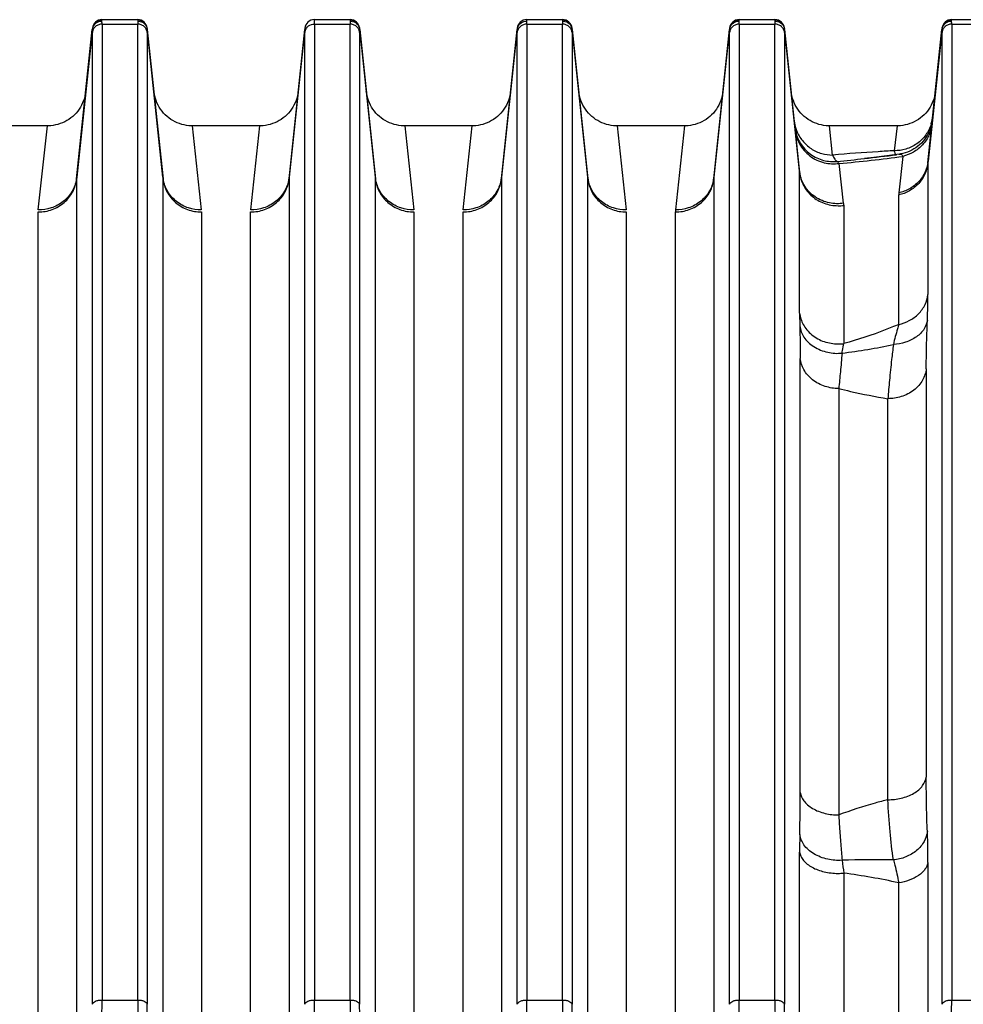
# Model space of a CAD drawing. Extents: x -3094 to 1181, y 8 to 2279.
# Tile 29 of 72: x -1786 to -1689, y 1270 to 1372. Entities that reach past the tile are written whole.
import ezdxf

# ---------------------------------------------------------------- set-up
doc = ezdxf.new("R2010")
doc.units = 0
doc.header["$LTSCALE"] = 65.395
doc.layers.get('0').update_dxf_attribs({"linetype": 'CONTINUOUS'})

msp = doc.modelspace()

# ---------------------------------------------------------------- linework, layer by layer
at = {"color": 6, "linetype": 'CONTINUOUS'}
for p, q in [((-1778.9, 1370.8), (-1780.52, 1355.4)), ((-1777.91, 1371.7), (-1774.21, 1371.7)), ((-1771.59, 1355.4), (-1773.21, 1370.8)), ((-1755.91, 1371.7), (-1752.21, 1371.7)), ((-1749.59, 1355.4), (-1751.21, 1370.8)), ((-1733.91, 1371.7), (-1730.21, 1371.7)), ((-1727.59, 1355.4), (-1729.21, 1370.8)), ((-1712.9, 1370.8), (-1714.52, 1355.4)), ((-1711.91, 1371.7), (-1708.21, 1371.7)), ((-1705.66, 1356.05), (-1707.21, 1370.8)), ((-1690.9, 1370.8), (-1692.35, 1357.05)), ((-1689.91, 1371.7), (-1687.49, 1371.7)), ((-1756.91, 1370.76), (-1758.52, 1355.4)), ((-1734.91, 1370.76), (-1736.52, 1355.4)), ((-1783.56, 1360.7), (-1790.55, 1360.7)), ((-1761.56, 1360.7), (-1768.55, 1360.7)), ((-1739.56, 1360.7), (-1746.55, 1360.7)), ((-1717.56, 1360.7), (-1724.55, 1360.7)), ((-1695.56, 1360.7), (-1702.55, 1360.7)), ((-1691.93, 1361.08), (-1691.98, 1360.83))]:
    msp.add_line(p, q, dxfattribs=at)
at = {"color": 9, "linetype": 'CONTINUOUS'}
for p, q in [((-1777.91, 1371.65), (-1777.91, 1371.7)), ((-1777.9, 1371.24), (-1777.9, 1270.15)), ((-1777.9, 1371.24), (-1774.21, 1371.24)), ((-1774.21, 1371.7), (-1774.2, 1371.65)), ((-1774.21, 1270.15), (-1774.21, 1371.24)), ((-1755.9, 1371.24), (-1755.9, 1270.15)), ((-1755.9, 1371.24), (-1752.21, 1371.24)), ((-1752.21, 1371.7), (-1752.2, 1371.65)), ((-1752.21, 1270.15), (-1752.21, 1371.24)), ((-1733.9, 1371.24), (-1733.9, 1270.15)), ((-1733.9, 1371.24), (-1730.21, 1371.24)), ((-1730.21, 1371.7), (-1730.2, 1371.65)), ((-1730.21, 1270.15), (-1730.21, 1371.24)), ((-1711.91, 1371.65), (-1711.91, 1371.7)), ((-1711.9, 1371.24), (-1711.9, 1270.15)), ((-1711.9, 1371.24), (-1708.21, 1371.24)), ((-1708.21, 1371.7), (-1708.2, 1371.65)), ((-1708.21, 1270.15), (-1708.21, 1371.24)), ((-1689.91, 1371.65), (-1689.91, 1371.7)), ((-1689.9, 1371.24), (-1689.9, 1270.15)), ((-1689.9, 1371.24), (-1686.21, 1371.24)), ((-1780.53, 1355.22), (-1778.91, 1370.67)), ((-1778.9, 1269.71), (-1778.9, 1370.38)), ((-1773.22, 1370.38), (-1773.22, 1269.71)), ((-1773.21, 1370.67), (-1771.58, 1355.22)), ((-1758.53, 1355.22), (-1756.91, 1370.67)), ((-1756.9, 1269.71), (-1756.9, 1370.38)), ((-1751.22, 1370.38), (-1751.22, 1269.71)), ((-1751.21, 1370.67), (-1749.58, 1355.22)), ((-1736.53, 1355.22), (-1734.91, 1370.67)), ((-1734.9, 1269.71), (-1734.9, 1370.38)), ((-1729.22, 1370.38), (-1729.22, 1269.71)), ((-1729.21, 1370.67), (-1727.58, 1355.22)), ((-1714.53, 1355.22), (-1712.91, 1370.67)), ((-1712.9, 1269.71), (-1712.9, 1370.38)), ((-1707.22, 1370.38), (-1707.22, 1269.71)), ((-1707.21, 1370.67), (-1705.65, 1355.87)), ((-1692.36, 1356.87), (-1690.91, 1370.67)), ((-1690.9, 1269.71), (-1690.9, 1370.38)), ((-1717.56, 1360.7), (-1718.5, 1351.99)), ((-1702.23, 1357.68), (-1702.55, 1360.7)), ((-1695.56, 1360.7), (-1695.84, 1358.12)), ((-1694.95, 1357.54), (-1695.38, 1353.75)), ((-1701.09, 1352.68), (-1701.56, 1356.81)), ((-1698.94, 1357.31), (-1698.94, 1357.31)), ((-1692.36, 1356.87), (-1692.36, 1343.23)), ((-1705.65, 1341.3), (-1705.65, 1355.87)), ((-1780.53, 1355.22), (-1780.53, 1246.17)), ((-1771.58, 1246.17), (-1771.58, 1355.22)), ((-1758.53, 1355.22), (-1758.53, 1246.17)), ((-1749.58, 1246.17), (-1749.58, 1355.22)), ((-1736.53, 1355.22), (-1736.53, 1246.17)), ((-1727.58, 1246.17), (-1727.58, 1355.22)), ((-1714.53, 1355.22), (-1714.53, 1246.17)), ((-1695.39, 1340.13), (-1695.39, 1353.54)), ((-1701.08, 1352.47), (-1701.08, 1338.16)), ((-1718.51, 1244.64), (-1718.51, 1351.78)), ((-1705.58, 1291.64), (-1705.58, 1336.61)), ((-1692.53, 1335.54), (-1692.53, 1293.25)), ((-1701.6, 1333.49), (-1701.6, 1289.32)), ((-1696.51, 1290.9), (-1696.51, 1332.44)), ((-1705.65, 1246.45), (-1705.65, 1285.48)), ((-1692.36, 1284.4), (-1692.36, 1246.89)), ((-1701.08, 1283.3), (-1701.08, 1244.95)), ((-1695.39, 1245.42), (-1695.39, 1282.29)), ((-1777.9, 1270.15), (-1774.21, 1270.15)), ((-1755.9, 1270.15), (-1752.21, 1270.15)), ((-1733.9, 1270.15), (-1730.21, 1270.15)), ((-1711.9, 1270.15), (-1708.21, 1270.15)), ((-1689.9, 1270.15), (-1686.21, 1270.15))]:
    msp.add_line(p, q, dxfattribs=at)
at = {"color": 2, "linetype": 'CONTINUOUS'}
for p, q in [((-1756.9, 1370.8), (-1756.91, 1370.76)), ((-1755.91, 1371.65), (-1755.91, 1371.7)), ((-1734.9, 1370.8), (-1734.91, 1370.76)), ((-1733.91, 1371.65), (-1733.91, 1371.7)), ((-1784.5, 1351.99), (-1783.56, 1360.7)), ((-1768.55, 1360.7), (-1767.62, 1351.99)), ((-1762.5, 1351.99), (-1761.56, 1360.7)), ((-1746.55, 1360.7), (-1745.62, 1351.99)), ((-1740.5, 1351.99), (-1739.56, 1360.7)), ((-1724.55, 1360.7), (-1723.62, 1351.99)), ((-1784.51, 1244.64), (-1784.51, 1351.78)), ((-1767.6, 1351.78), (-1767.6, 1244.64)), ((-1762.51, 1244.64), (-1762.51, 1351.78)), ((-1745.6, 1351.78), (-1745.6, 1244.64)), ((-1740.51, 1244.64), (-1740.51, 1351.78)), ((-1723.6, 1351.78), (-1723.6, 1244.64))]:
    msp.add_line(p, q, dxfattribs=at)
at = {"color": 6, "linetype": 'CONTINUOUS'}
for points in [[(-1779.59, 1364.28), (-1779.62, 1364.03), (-1779.67, 1363.79), (-1779.73, 1363.54), (-1779.81, 1363.31), (-1779.91, 1363.08), (-1780.02, 1362.85), (-1780.14, 1362.63), (-1780.27, 1362.42), (-1780.42, 1362.22), (-1780.58, 1362.03), (-1780.76, 1361.85), (-1780.94, 1361.68), (-1781.13, 1361.52), (-1781.34, 1361.37), (-1781.55, 1361.24), (-1781.77, 1361.12), (-1782, 1361.02), (-1782.23, 1360.93), (-1782.47, 1360.85), (-1782.71, 1360.79), (-1782.96, 1360.74), (-1783.2, 1360.71), (-1783.45, 1360.7), (-1783.56, 1360.7)], [(-1768.55, 1360.7), (-1768.66, 1360.7), (-1768.91, 1360.71), (-1769.16, 1360.74), (-1769.4, 1360.79), (-1769.65, 1360.85), (-1769.88, 1360.93), (-1770.12, 1361.02), (-1770.34, 1361.12), (-1770.56, 1361.24), (-1770.78, 1361.37), (-1770.98, 1361.52), (-1771.17, 1361.68), (-1771.36, 1361.85), (-1771.53, 1362.03), (-1771.69, 1362.22), (-1771.84, 1362.42), (-1771.98, 1362.63), (-1772.1, 1362.85), (-1772.21, 1363.08), (-1772.3, 1363.31), (-1772.38, 1363.54), (-1772.44, 1363.79), (-1772.49, 1364.03), (-1772.53, 1364.28)], [(-1757.59, 1364.28), (-1757.62, 1364.03), (-1757.67, 1363.79), (-1757.73, 1363.54), (-1757.81, 1363.31), (-1757.91, 1363.08), (-1758.02, 1362.85), (-1758.14, 1362.63), (-1758.27, 1362.42), (-1758.42, 1362.22), (-1758.58, 1362.03), (-1758.76, 1361.85), (-1758.94, 1361.68), (-1759.13, 1361.52), (-1759.34, 1361.37), (-1759.55, 1361.24), (-1759.77, 1361.12), (-1760, 1361.02), (-1760.23, 1360.93), (-1760.47, 1360.85), (-1760.71, 1360.79), (-1760.96, 1360.74), (-1761.2, 1360.71), (-1761.45, 1360.7), (-1761.56, 1360.7)], [(-1746.55, 1360.7), (-1746.66, 1360.7), (-1746.91, 1360.71), (-1747.16, 1360.74), (-1747.4, 1360.79), (-1747.65, 1360.85), (-1747.88, 1360.93), (-1748.12, 1361.02), (-1748.34, 1361.12), (-1748.56, 1361.24), (-1748.78, 1361.37), (-1748.98, 1361.52), (-1749.17, 1361.68), (-1749.36, 1361.85), (-1749.53, 1362.03), (-1749.69, 1362.22), (-1749.84, 1362.42), (-1749.98, 1362.63), (-1750.1, 1362.85), (-1750.21, 1363.08), (-1750.3, 1363.31), (-1750.38, 1363.54), (-1750.44, 1363.79), (-1750.49, 1364.03), (-1750.53, 1364.28)], [(-1735.59, 1364.28), (-1735.62, 1364.03), (-1735.67, 1363.79), (-1735.73, 1363.54), (-1735.81, 1363.31), (-1735.91, 1363.08), (-1736.02, 1362.85), (-1736.14, 1362.63), (-1736.27, 1362.42), (-1736.42, 1362.22), (-1736.58, 1362.03), (-1736.76, 1361.85), (-1736.94, 1361.68), (-1737.13, 1361.52), (-1737.34, 1361.37), (-1737.55, 1361.24), (-1737.77, 1361.12), (-1738, 1361.02), (-1738.23, 1360.93), (-1738.47, 1360.85), (-1738.71, 1360.79), (-1738.96, 1360.74), (-1739.2, 1360.71), (-1739.45, 1360.7), (-1739.56, 1360.7)], [(-1724.55, 1360.7), (-1724.66, 1360.7), (-1724.91, 1360.71), (-1725.16, 1360.74), (-1725.4, 1360.79), (-1725.65, 1360.85), (-1725.88, 1360.93), (-1726.12, 1361.02), (-1726.34, 1361.12), (-1726.56, 1361.24), (-1726.78, 1361.37), (-1726.98, 1361.52), (-1727.17, 1361.68), (-1727.36, 1361.85), (-1727.53, 1362.03), (-1727.69, 1362.22), (-1727.84, 1362.42), (-1727.98, 1362.63), (-1728.1, 1362.85), (-1728.21, 1363.08), (-1728.3, 1363.31), (-1728.38, 1363.54), (-1728.44, 1363.79), (-1728.49, 1364.03), (-1728.53, 1364.28)], [(-1713.59, 1364.28), (-1713.62, 1364.03), (-1713.67, 1363.79), (-1713.73, 1363.54), (-1713.81, 1363.31), (-1713.91, 1363.08), (-1714.02, 1362.85), (-1714.14, 1362.63), (-1714.27, 1362.42), (-1714.42, 1362.22), (-1714.58, 1362.03), (-1714.76, 1361.85), (-1714.94, 1361.68), (-1715.13, 1361.52), (-1715.34, 1361.37), (-1715.55, 1361.24), (-1715.77, 1361.12), (-1716, 1361.02), (-1716.23, 1360.93), (-1716.47, 1360.85), (-1716.71, 1360.79), (-1716.96, 1360.74), (-1717.2, 1360.71), (-1717.45, 1360.7), (-1717.56, 1360.7)], [(-1702.55, 1360.7), (-1702.66, 1360.7), (-1702.91, 1360.71), (-1703.16, 1360.74), (-1703.4, 1360.79), (-1703.65, 1360.85), (-1703.88, 1360.93), (-1704.12, 1361.02), (-1704.34, 1361.12), (-1704.56, 1361.24), (-1704.78, 1361.37), (-1704.98, 1361.52), (-1705.17, 1361.68), (-1705.36, 1361.85), (-1705.53, 1362.03), (-1705.69, 1362.22), (-1705.84, 1362.42), (-1705.98, 1362.63), (-1706.1, 1362.85), (-1706.21, 1363.08), (-1706.3, 1363.31), (-1706.38, 1363.54), (-1706.44, 1363.79), (-1706.49, 1364.03), (-1706.53, 1364.28)], [(-1691.59, 1364.28), (-1691.62, 1364.03), (-1691.67, 1363.79), (-1691.73, 1363.54), (-1691.81, 1363.31), (-1691.91, 1363.08), (-1692.02, 1362.85), (-1692.14, 1362.63), (-1692.27, 1362.42), (-1692.42, 1362.22), (-1692.58, 1362.03), (-1692.76, 1361.85), (-1692.94, 1361.68), (-1693.13, 1361.52), (-1693.34, 1361.37), (-1693.55, 1361.24), (-1693.77, 1361.12), (-1694, 1361.02), (-1694.23, 1360.93), (-1694.47, 1360.85), (-1694.71, 1360.79), (-1694.96, 1360.74), (-1695.2, 1360.71), (-1695.45, 1360.7), (-1695.56, 1360.7)], [(-1691.98, 1360.83), (-1692.04, 1360.6), (-1692.12, 1360.36), (-1692.21, 1360.13), (-1692.32, 1359.91), (-1692.44, 1359.69), (-1692.57, 1359.49), (-1692.71, 1359.29), (-1692.87, 1359.1), (-1693.04, 1358.92), (-1693.22, 1358.75), (-1693.41, 1358.59), (-1693.61, 1358.44), (-1693.82, 1358.31), (-1694.03, 1358.19), (-1694.25, 1358.08), (-1694.48, 1357.99), (-1694.71, 1357.91), (-1694.95, 1357.85), (-1695.19, 1357.8), (-1695.3, 1357.78)], [(-1695.3, 1357.78), (-1696.63, 1357.59), (-1697.95, 1357.43), (-1698.94, 1357.31)]]:
    msp.add_lwpolyline(points, dxfattribs=at)
at = {"color": 2, "linetype": 'CONTINUOUS'}
for centre, radius, start, end in [((-1777.92, 1370.65), 0.99, 168.599, 173.9945), ((-1777.93, 1370.57), 0.979, 163.621, 174.1918), ((-1777.91, 1370.64), 1.01, 95.1564, 100.3353), ((-1777.91, 1370.64), 1.01, 89.9437, 95.1602), ((-1774.2, 1370.64), 1.01, 79.3743, 90.0484), ((-1774.21, 1370.55), 1.01, 84.6592, 89.8596), ((-1774.19, 1370.65), 0.99, 6.0052, 11.2742), ((-1755.91, 1370.7), 1, 90, 174), ((-1752.2, 1370.64), 1.01, 79.3743, 90.0484), ((-1752.21, 1370.55), 1.01, 84.6592, 89.8596), ((-1752.19, 1370.65), 0.99, 6.0052, 11.2742), ((-1733.93, 1370.57), 0.979, 163.621, 174.1918), ((-1733.91, 1370.7), 1, 90, 174), ((-1730.2, 1370.64), 1.01, 79.3743, 90.0484), ((-1730.21, 1370.55), 1.01, 84.6592, 89.8596), ((-1730.19, 1370.65), 0.99, 6.0052, 11.2742), ((-1711.92, 1370.65), 0.99, 168.599, 173.9945), ((-1711.93, 1370.57), 0.979, 163.621, 174.1918), ((-1711.91, 1370.64), 1.01, 95.1564, 100.3353), ((-1711.91, 1370.64), 1.01, 89.9437, 95.1602), ((-1708.2, 1370.64), 1.01, 79.3743, 90.0484), ((-1708.21, 1370.55), 1.01, 84.6592, 89.8596), ((-1708.19, 1370.65), 0.99, 6.0052, 11.2742), ((-1689.92, 1370.65), 0.99, 168.599, 173.9945), ((-1689.93, 1370.57), 0.979, 163.621, 174.1918), ((-1689.91, 1370.64), 1.01, 95.1564, 100.3353), ((-1689.91, 1370.64), 1.01, 89.9437, 95.1602), ((-1778.06, 1370.73), 0.852, 183.025, 184.1941), ((-1774.17, 1370.57), 0.969, 5.7805, 10.9317), ((-1756.06, 1370.73), 0.852, 183.025, 184.1941), ((-1755.98, 1370.28), 0.918, 162.9942, 173.9631), ((-1752.17, 1370.57), 0.969, 5.7805, 10.9317), ((-1734.06, 1370.73), 0.852, 183.025, 184.1941), ((-1730.17, 1370.57), 0.969, 5.7805, 10.9317), ((-1712.06, 1370.73), 0.852, 183.025, 184.1941), ((-1708.17, 1370.57), 0.969, 5.7805, 10.9317), ((-1690.06, 1370.73), 0.852, 183.025, 184.1941), ((-1702.02, 1356.43), 3.67, 186.0031, 189.7622), ((-1707.37, 1355.87), 1.71, 359.9703, 5.9604), ((-1784.12, 1355.78), 3.62, 349.9923, 353.9872), ((-1778.8, 1355.22), 1.73, 174.0127, 180.0028), ((-1767.99, 1355.78), 3.63, 186.0131, 190.0842), ((-1773.31, 1355.22), 1.73, 359.9972, 5.9873), ((-1762.12, 1355.78), 3.62, 349.9923, 353.9872), ((-1756.8, 1355.22), 1.73, 174.0127, 180.0028), ((-1745.99, 1355.78), 3.63, 186.0131, 190.0842), ((-1751.31, 1355.22), 1.73, 359.9972, 5.9873), ((-1740.12, 1355.78), 3.62, 349.9923, 353.9872), ((-1734.8, 1355.22), 1.73, 174.0127, 180.0028), ((-1723.99, 1355.78), 3.63, 186.0131, 190.0842), ((-1729.31, 1355.22), 1.73, 359.9972, 5.9873), ((-1718.12, 1355.78), 3.62, 349.9923, 353.9872), ((-1712.8, 1355.22), 1.73, 174.0127, 180.0028), ((-1701.67, 1356.61), 4.19, 270.0032, 278.1648), ((-1702.93, 1352.47), 1.85, 359.9654, 6.4845), ((-1716.47, 1351.78), 2.04, 173.8949, 179.9532), ((-1628.23, 1285.58), 77.42, 178.7211, 180.073), ((-1594.24, 1297.6), 107.79, 186.9155, 187.6256), ((-1701.67, 1289.76), 6.49, 269.9923, 275.2502)]:
    msp.add_arc(centre, radius, start, end, dxfattribs=at)
at = {"color": 6, "linetype": 'CONTINUOUS'}
for centre, start, end in [((-1777.91, 1370.7), 90, 174), ((-1774.21, 1370.7), 6, 90), ((-1752.21, 1370.7), 6, 90), ((-1730.21, 1370.7), 6, 90), ((-1711.91, 1370.7), 90, 174), ((-1708.21, 1370.7), 6, 90), ((-1689.91, 1370.7), 90, 174)]:
    msp.add_arc(centre, 1, start, end, dxfattribs=at)
at = {"color": 9, "linetype": 'CONTINUOUS'}
for centre, radius, start, end in [((-1702.34, 1361.61), 3.89, 186.0236, 197.6511), ((-1695.77, 1362.06), 3.93, 342.4373, 343.2271), ((-1695.78, 1362.07), 3.94, 343.2276, 346.3016), ((-1695.78, 1362.06), 3.94, 346.3015, 347.1212), ((-1695.77, 1362.06), 3.92, 347.1194, 350.1316), ((-1702.18, 1360.99), 3.98, 189.7597, 190.4885), ((-1702.34, 1361.61), 3.89, 197.6211, 201.5119), ((-1710.96, 1472.17), 115.74, 274.6572, 277.9526), ((-1723.23, 1574.11), 218.15, 276.3916, 277.2717), ((-1719.45, 1540.83), 184.66, 275.4946, 276.3751), ((-1690.6, 1356.87), 1.76, 173.9681, 179.9583), ((-1693.49, 1353.53), 1.9, 173.471, 179.9638), ((-1701.67, 1342.63), 4.52, 270.0006, 277.5629), ((-1708.68, 1397.83), 61.12, 276.9813, 282.0276), ((-1896.26, 1291.62), 190.67, 358.7032, 0.0055), ((-1697.97, 1178.23), 106.45, 88.9095, 91.7666), ((-1711.1, 1210), 73.98, 77.7379, 82.2116)]:
    msp.add_arc(centre, radius, start, end, dxfattribs=at)
for points, knots in [([(-1777.9, 1371.24), (-1778.02, 1371.24), (-1778.26, 1371.2), (-1778.59, 1371.01), (-1778.82, 1370.72), (-1778.89, 1370.49), (-1778.9, 1370.38)], [0, 0, 0, 0, 0.246288, 0.507349, 0.763904, 1, 1, 1, 1]), ([(-1777.9, 1371.24), (-1777.9, 1371.27), (-1777.9, 1371.38), (-1777.91, 1371.48), (-1777.91, 1371.56)], [0, 0, 0, 0, 0.303535, 1, 1, 1, 1]), ([(-1774.2, 1371.56), (-1774.2, 1371.54), (-1774.21, 1371.43), (-1774.21, 1371.32), (-1774.21, 1371.24)], [0, 0, 0, 0, 0.19628, 1, 1, 1, 1]), ([(-1773.22, 1370.38), (-1773.23, 1370.49), (-1773.3, 1370.72), (-1773.53, 1371.01), (-1773.85, 1371.2), (-1774.09, 1371.24), (-1774.21, 1371.24)], [0, 0, 0, 0, 0.236096, 0.492651, 0.753712, 1, 1, 1, 1]), ([(-1752.2, 1371.56), (-1752.2, 1371.54), (-1752.21, 1371.43), (-1752.21, 1371.32), (-1752.21, 1371.24)], [0, 0, 0, 0, 0.19628, 1, 1, 1, 1]), ([(-1751.22, 1370.38), (-1751.23, 1370.49), (-1751.3, 1370.72), (-1751.53, 1371.01), (-1751.85, 1371.2), (-1752.09, 1371.24), (-1752.21, 1371.24)], [0, 0, 0, 0, 0.236096, 0.492651, 0.753712, 1, 1, 1, 1]), ([(-1733.9, 1371.24), (-1734.02, 1371.24), (-1734.26, 1371.2), (-1734.59, 1371.01), (-1734.82, 1370.72), (-1734.89, 1370.49), (-1734.9, 1370.38)], [0, 0, 0, 0, 0.246288, 0.507349, 0.763904, 1, 1, 1, 1]), ([(-1733.9, 1371.24), (-1733.9, 1371.27), (-1733.9, 1371.38), (-1733.91, 1371.48), (-1733.91, 1371.56)], [0, 0, 0, 0, 0.303535, 1, 1, 1, 1]), ([(-1730.2, 1371.56), (-1730.2, 1371.54), (-1730.21, 1371.43), (-1730.21, 1371.32), (-1730.21, 1371.24)], [0, 0, 0, 0, 0.19628, 1, 1, 1, 1]), ([(-1729.22, 1370.38), (-1729.23, 1370.49), (-1729.3, 1370.72), (-1729.53, 1371.01), (-1729.85, 1371.2), (-1730.09, 1371.24), (-1730.21, 1371.24)], [0, 0, 0, 0, 0.236096, 0.492651, 0.753712, 1, 1, 1, 1]), ([(-1711.9, 1371.24), (-1712.02, 1371.24), (-1712.26, 1371.2), (-1712.59, 1371.01), (-1712.82, 1370.72), (-1712.89, 1370.49), (-1712.9, 1370.38)], [0, 0, 0, 0, 0.246288, 0.507349, 0.763904, 1, 1, 1, 1]), ([(-1711.9, 1371.24), (-1711.9, 1371.27), (-1711.9, 1371.38), (-1711.91, 1371.48), (-1711.91, 1371.56)], [0, 0, 0, 0, 0.303535, 1, 1, 1, 1]), ([(-1708.2, 1371.56), (-1708.2, 1371.54), (-1708.21, 1371.43), (-1708.21, 1371.32), (-1708.21, 1371.24)], [0, 0, 0, 0, 0.19628, 1, 1, 1, 1]), ([(-1707.22, 1370.38), (-1707.23, 1370.49), (-1707.3, 1370.72), (-1707.53, 1371.01), (-1707.85, 1371.2), (-1708.09, 1371.24), (-1708.21, 1371.24)], [0, 0, 0, 0, 0.236096, 0.492651, 0.753712, 1, 1, 1, 1]), ([(-1689.9, 1371.24), (-1690.02, 1371.24), (-1690.26, 1371.2), (-1690.59, 1371.01), (-1690.82, 1370.72), (-1690.89, 1370.49), (-1690.9, 1370.38)], [0, 0, 0, 0, 0.246288, 0.507349, 0.763904, 1, 1, 1, 1]), ([(-1689.9, 1371.24), (-1689.9, 1371.27), (-1689.9, 1371.38), (-1689.91, 1371.48), (-1689.91, 1371.56)], [0, 0, 0, 0, 0.303535, 1, 1, 1, 1]), ([(-1778.91, 1370.67), (-1778.91, 1370.66), (-1778.9, 1370.64), (-1778.9, 1370.61), (-1778.9, 1370.59)], [0, 0, 0, 0, 0.227785, 1, 1, 1, 1]), ([(-1778.9, 1370.59), (-1778.9, 1370.57), (-1778.9, 1370.5), (-1778.9, 1370.43), (-1778.9, 1370.38)], [0, 0, 0, 0, 0.217512, 1, 1, 1, 1]), ([(-1773.22, 1370.38), (-1773.22, 1370.4), (-1773.22, 1370.47), (-1773.22, 1370.54), (-1773.21, 1370.59)], [0, 0, 0, 0, 0.282402, 1, 1, 1, 1]), ([(-1773.21, 1370.59), (-1773.21, 1370.6), (-1773.21, 1370.62), (-1773.21, 1370.65), (-1773.21, 1370.67)], [0, 0, 0, 0, 0.272205, 1, 1, 1, 1]), ([(-1751.22, 1370.38), (-1751.22, 1370.4), (-1751.22, 1370.47), (-1751.22, 1370.54), (-1751.21, 1370.59)], [0, 0, 0, 0, 0.282402, 1, 1, 1, 1]), ([(-1751.21, 1370.59), (-1751.21, 1370.6), (-1751.21, 1370.62), (-1751.21, 1370.65), (-1751.21, 1370.67)], [0, 0, 0, 0, 0.272205, 1, 1, 1, 1]), ([(-1734.91, 1370.67), (-1734.91, 1370.66), (-1734.9, 1370.64), (-1734.9, 1370.61), (-1734.9, 1370.59)], [0, 0, 0, 0, 0.227785, 1, 1, 1, 1]), ([(-1734.9, 1370.59), (-1734.9, 1370.57), (-1734.9, 1370.5), (-1734.9, 1370.43), (-1734.9, 1370.38)], [0, 0, 0, 0, 0.217512, 1, 1, 1, 1]), ([(-1729.22, 1370.38), (-1729.22, 1370.4), (-1729.22, 1370.47), (-1729.22, 1370.54), (-1729.21, 1370.59)], [0, 0, 0, 0, 0.282402, 1, 1, 1, 1]), ([(-1729.21, 1370.59), (-1729.21, 1370.6), (-1729.21, 1370.62), (-1729.21, 1370.65), (-1729.21, 1370.67)], [0, 0, 0, 0, 0.272205, 1, 1, 1, 1]), ([(-1712.91, 1370.67), (-1712.91, 1370.66), (-1712.9, 1370.64), (-1712.9, 1370.61), (-1712.9, 1370.59)], [0, 0, 0, 0, 0.227785, 1, 1, 1, 1]), ([(-1712.9, 1370.59), (-1712.9, 1370.57), (-1712.9, 1370.5), (-1712.9, 1370.43), (-1712.9, 1370.38)], [0, 0, 0, 0, 0.217512, 1, 1, 1, 1]), ([(-1707.22, 1370.38), (-1707.22, 1370.4), (-1707.22, 1370.47), (-1707.22, 1370.54), (-1707.21, 1370.59)], [0, 0, 0, 0, 0.282402, 1, 1, 1, 1]), ([(-1707.21, 1370.59), (-1707.21, 1370.6), (-1707.21, 1370.62), (-1707.21, 1370.65), (-1707.21, 1370.67)], [0, 0, 0, 0, 0.272205, 1, 1, 1, 1]), ([(-1690.91, 1370.67), (-1690.91, 1370.66), (-1690.9, 1370.64), (-1690.9, 1370.61), (-1690.9, 1370.59)], [0, 0, 0, 0, 0.227785, 1, 1, 1, 1]), ([(-1690.9, 1370.59), (-1690.9, 1370.57), (-1690.9, 1370.5), (-1690.9, 1370.43), (-1690.9, 1370.38)], [0, 0, 0, 0, 0.217512, 1, 1, 1, 1]), ([(-1692.02, 1360.88), (-1692.15, 1360.48), (-1692.54, 1359.71), (-1693.46, 1358.8), (-1694.61, 1358.24), (-1695.44, 1358.12), (-1695.84, 1358.12)], [0, 0, 0, 0, 0.248424, 0.506429, 0.761147, 1, 1, 1, 1]), ([(-1691.94, 1360.91), (-1691.98, 1360.52), (-1692.19, 1359.73), (-1692.86, 1358.7), (-1693.82, 1357.93), (-1694.57, 1357.63), (-1694.95, 1357.54)], [0, 0, 0, 0, 0.245558, 0.501686, 0.75706, 1, 1, 1, 1]), ([(-1706.11, 1360.27), (-1706.05, 1359.77), (-1705.73, 1358.74), (-1704.65, 1357.49), (-1703.16, 1356.79), (-1702.07, 1356.74), (-1701.56, 1356.81)], [0, 0, 0, 0, 0.237422, 0.496835, 0.758313, 1, 1, 1, 1]), ([(-1706.09, 1360.27), (-1706.01, 1359.79), (-1705.64, 1358.84), (-1704.6, 1357.7), (-1703.22, 1357.05), (-1702.23, 1356.97), (-1701.77, 1357.02)], [0, 0, 0, 0, 0.245413, 0.505907, 0.763102, 1, 1, 1, 1]), ([(-1705.95, 1360.19), (-1705.81, 1359.82), (-1705.4, 1359.12), (-1704.5, 1358.3), (-1703.4, 1357.79), (-1702.61, 1357.68), (-1702.23, 1357.68)], [0, 0, 0, 0, 0.247776, 0.504591, 0.75914, 1, 1, 1, 1]), ([(-1695.84, 1358.12), (-1696.4, 1358.09), (-1698.53, 1357.97), (-1700.65, 1357.83), (-1702.23, 1357.68)], [0, 0, 0, 0, 0.259832, 1, 1, 1, 1]), ([(-1702.23, 1357.68), (-1702.16, 1357.53), (-1702.05, 1357.29), (-1701.86, 1357.07), (-1701.77, 1357.02)], [0, 0, 0, 0, 0.592608, 1, 1, 1, 1]), ([(-1695.84, 1358.12), (-1695.83, 1358.04), (-1695.81, 1357.9), (-1695.76, 1357.77), (-1695.74, 1357.72)], [0, 0, 0, 0, 0.582745, 1, 1, 1, 1]), ([(-1695.42, 1357.73), (-1695.41, 1357.74), (-1695.37, 1357.76), (-1695.33, 1357.78), (-1695.3, 1357.78)], [0, 0, 0, 0, 0.269251, 1, 1, 1, 1]), ([(-1695.3, 1357.78), (-1695.27, 1357.78), (-1695.2, 1357.78), (-1695.1, 1357.74), (-1695.02, 1357.66), (-1694.97, 1357.58), (-1694.95, 1357.54)], [0, 0, 0, 0, 0.212882, 0.433796, 0.689844, 1, 1, 1, 1]), ([(-1701.56, 1356.81), (-1701.59, 1356.86), (-1701.65, 1356.94), (-1701.73, 1357), (-1701.77, 1357.02)], [0, 0, 0, 0, 0.58963, 1, 1, 1, 1]), ([(-1692.36, 1356.87), (-1692.4, 1356.49), (-1692.6, 1355.71), (-1693.27, 1354.69), (-1694.24, 1353.92), (-1695.01, 1353.62), (-1695.39, 1353.54)], [0, 0, 0, 0, 0.239676, 0.493787, 0.751487, 1, 1, 1, 1]), ([(-1692.35, 1357.05), (-1692.39, 1356.67), (-1692.59, 1355.9), (-1693.26, 1354.89), (-1694.23, 1354.13), (-1694.99, 1353.84), (-1695.38, 1353.75)], [0, 0, 0, 0, 0.239909, 0.493813, 0.751295, 1, 1, 1, 1]), ([(-1695.39, 1340.13), (-1695.01, 1340.21), (-1694.26, 1340.48), (-1693.3, 1341.18), (-1692.61, 1342.13), (-1692.4, 1342.87), (-1692.36, 1343.23)], [0, 0, 0, 0, 0.251754, 0.510919, 0.763553, 1, 1, 1, 1]), ([(-1692.42, 1340.58), (-1692.41, 1340.83), (-1692.38, 1341.72), (-1692.36, 1342.6), (-1692.36, 1343.23)], [0, 0, 0, 0, 0.286962, 1, 1, 1, 1]), ([(-1705.65, 1341.3), (-1705.61, 1340.89), (-1705.4, 1340.27), (-1704.91, 1339.54), (-1704.22, 1338.86), (-1703.13, 1338.27), (-1702.15, 1338.12), (-1701.67, 1338.12)], [0, 0, 0, 0, 0.222374, 0.345346, 0.474282, 0.740709, 1, 1, 1, 1]), ([(-1705.65, 1341.3), (-1705.65, 1341.2), (-1705.65, 1340.76), (-1705.64, 1340.31), (-1705.63, 1339.97)], [0, 0, 0, 0, 0.225293, 1, 1, 1, 1]), ([(-1692.42, 1340.58), (-1692.46, 1340.26), (-1692.72, 1339.58), (-1693.54, 1338.77), (-1694.67, 1338.23), (-1695.51, 1338.07), (-1695.94, 1338.05)], [0, 0, 0, 0, 0.208933, 0.452561, 0.724395, 1, 1, 1, 1]), ([(-1692.53, 1335.54), (-1692.53, 1335.91), (-1692.52, 1337.59), (-1692.47, 1339.27), (-1692.42, 1340.58)], [0, 0, 0, 0, 0.221292, 1, 1, 1, 1]), ([(-1705.63, 1339.97), (-1705.58, 1339.56), (-1705.25, 1338.71), (-1704.2, 1337.73), (-1702.78, 1337.17), (-1701.74, 1337.11), (-1701.25, 1337.16)], [0, 0, 0, 0, 0.213715, 0.464166, 0.737078, 1, 1, 1, 1]), ([(-1705.63, 1339.97), (-1705.63, 1339.67), (-1705.6, 1338.55), (-1705.58, 1337.43), (-1705.58, 1336.61)], [0, 0, 0, 0, 0.267854, 1, 1, 1, 1]), ([(-1695.39, 1340.13), (-1695.85, 1339.93), (-1697.71, 1339.18), (-1699.62, 1338.55), (-1701.08, 1338.16)], [0, 0, 0, 0, 0.249214, 1, 1, 1, 1]), ([(-1695.39, 1340.13), (-1695.43, 1339.98), (-1695.63, 1339.29), (-1695.81, 1338.59), (-1695.94, 1338.05)], [0, 0, 0, 0, 0.216468, 1, 1, 1, 1]), ([(-1701.25, 1337.16), (-1701.24, 1337.25), (-1701.19, 1337.58), (-1701.13, 1337.92), (-1701.08, 1338.16)], [0, 0, 0, 0, 0.271425, 1, 1, 1, 1]), ([(-1701.25, 1337.16), (-1701.31, 1336.52), (-1701.42, 1335.3), (-1701.54, 1334.07), (-1701.6, 1333.49)], [0, 0, 0, 0, 0.524429, 1, 1, 1, 1]), ([(-1695.94, 1338.05), (-1696, 1337.53), (-1696.15, 1336.3), (-1696.34, 1334.43), (-1696.46, 1333.08), (-1696.51, 1332.44)], [0, 0, 0, 0, 0.277973, 0.660977, 1, 1, 1, 1]), ([(-1701.6, 1333.49), (-1702.08, 1333.49), (-1703.05, 1333.64), (-1704.34, 1334.32), (-1705.26, 1335.36), (-1705.54, 1336.2), (-1705.58, 1336.61)], [0, 0, 0, 0, 0.260135, 0.527483, 0.778299, 1, 1, 1, 1]), ([(-1692.53, 1335.54), (-1692.58, 1335.13), (-1692.86, 1334.28), (-1693.79, 1333.24), (-1695.08, 1332.59), (-1696.04, 1332.44), (-1696.51, 1332.44)], [0, 0, 0, 0, 0.224535, 0.476755, 0.743194, 1, 1, 1, 1]), ([(-1701.6, 1333.49), (-1701.2, 1333.39), (-1699.51, 1332.99), (-1697.8, 1332.66), (-1696.51, 1332.44)], [0, 0, 0, 0, 0.242843, 1, 1, 1, 1]), ([(-1696.51, 1290.9), (-1696.04, 1290.9), (-1695.34, 1290.97), (-1694.44, 1291.25), (-1693.83, 1291.54), (-1693.31, 1291.91), (-1692.81, 1292.44), (-1692.58, 1292.93), (-1692.53, 1293.25)], [0, 0, 0, 0, 0.281454, 0.424502, 0.562075, 0.689776, 0.805475, 1, 1, 1, 1]), ([(-1692.42, 1287.6), (-1692.44, 1288.03), (-1692.51, 1289.91), (-1692.53, 1291.79), (-1692.53, 1293.25)], [0, 0, 0, 0, 0.22747, 1, 1, 1, 1]), ([(-1705.58, 1291.64), (-1705.54, 1291.33), (-1705.31, 1290.85), (-1704.82, 1290.34), (-1704.3, 1289.97), (-1703.69, 1289.68), (-1702.79, 1289.4), (-1702.08, 1289.32), (-1701.6, 1289.32)], [0, 0, 0, 0, 0.190137, 0.304245, 0.431114, 0.568914, 0.713262, 1, 1, 1, 1]), ([(-1696.51, 1290.9), (-1696.95, 1290.79), (-1698.67, 1290.33), (-1700.37, 1289.79), (-1701.6, 1289.32)], [0, 0, 0, 0, 0.254838, 1, 1, 1, 1]), ([(-1695.94, 1284.66), (-1696.08, 1285.63), (-1696.31, 1287.7), (-1696.45, 1289.79), (-1696.51, 1290.9)], [0, 0, 0, 0, 0.469198, 1, 1, 1, 1]), ([(-1701.6, 1289.32), (-1701.58, 1288.91), (-1701.51, 1287.91), (-1701.39, 1286.34), (-1701.29, 1285.19), (-1701.25, 1284.62)], [0, 0, 0, 0, 0.262083, 0.639921, 1, 1, 1, 1]), ([(-1692.42, 1287.6), (-1692.46, 1287.25), (-1692.71, 1286.5), (-1693.51, 1285.57), (-1694.64, 1284.91), (-1695.5, 1284.7), (-1695.94, 1284.66)], [0, 0, 0, 0, 0.216276, 0.463327, 0.731914, 1, 1, 1, 1]), ([(-1692.36, 1284.4), (-1692.36, 1284.7), (-1692.36, 1285.76), (-1692.38, 1286.83), (-1692.42, 1287.6)], [0, 0, 0, 0, 0.276819, 1, 1, 1, 1]), ([(-1695.94, 1284.66), (-1695.89, 1284.48), (-1695.67, 1283.7), (-1695.5, 1282.91), (-1695.39, 1282.29)], [0, 0, 0, 0, 0.22512, 1, 1, 1, 1]), ([(-1692.36, 1284.4), (-1692.4, 1284.15), (-1692.58, 1283.76), (-1692.96, 1283.33), (-1693.48, 1282.91), (-1694.3, 1282.52), (-1695.02, 1282.35), (-1695.39, 1282.29)], [0, 0, 0, 0, 0.197809, 0.312305, 0.437457, 0.712594, 1, 1, 1, 1]), ([(-1778.9, 1269.71), (-1778.87, 1269.86), (-1778.61, 1270.04), (-1778.25, 1270.13), (-1778.02, 1270.15), (-1777.9, 1270.15)], [0, 0, 0, 0, 0.398202, 0.694138, 1, 1, 1, 1]), ([(-1777.99, 1265.87), (-1777.98, 1266.24), (-1777.93, 1267.67), (-1777.9, 1269.1), (-1777.9, 1270.15)], [0, 0, 0, 0, 0.261342, 1, 1, 1, 1]), ([(-1774.21, 1270.15), (-1774.21, 1269.82), (-1774.2, 1268.39), (-1774.17, 1266.96), (-1774.12, 1265.87)], [0, 0, 0, 0, 0.235467, 1, 1, 1, 1]), ([(-1774.21, 1270.15), (-1774.1, 1270.15), (-1773.86, 1270.13), (-1773.51, 1270.04), (-1773.25, 1269.86), (-1773.22, 1269.71)], [0, 0, 0, 0, 0.305862, 0.601798, 1, 1, 1, 1]), ([(-1756.9, 1269.71), (-1756.87, 1269.86), (-1756.61, 1270.04), (-1756.25, 1270.13), (-1756.02, 1270.15), (-1755.9, 1270.15)], [0, 0, 0, 0, 0.398202, 0.694138, 1, 1, 1, 1]), ([(-1755.99, 1265.87), (-1755.98, 1266.24), (-1755.93, 1267.67), (-1755.9, 1269.1), (-1755.9, 1270.15)], [0, 0, 0, 0, 0.261342, 1, 1, 1, 1]), ([(-1752.21, 1270.15), (-1752.21, 1269.82), (-1752.2, 1268.39), (-1752.17, 1266.96), (-1752.12, 1265.87)], [0, 0, 0, 0, 0.235467, 1, 1, 1, 1]), ([(-1752.21, 1270.15), (-1752.1, 1270.15), (-1751.86, 1270.13), (-1751.51, 1270.04), (-1751.25, 1269.86), (-1751.22, 1269.71)], [0, 0, 0, 0, 0.305862, 0.601798, 1, 1, 1, 1]), ([(-1734.9, 1269.71), (-1734.87, 1269.86), (-1734.61, 1270.04), (-1734.25, 1270.13), (-1734.02, 1270.15), (-1733.9, 1270.15)], [0, 0, 0, 0, 0.398202, 0.694138, 1, 1, 1, 1]), ([(-1733.99, 1265.87), (-1733.98, 1266.24), (-1733.93, 1267.67), (-1733.9, 1269.1), (-1733.9, 1270.15)], [0, 0, 0, 0, 0.261342, 1, 1, 1, 1]), ([(-1730.21, 1270.15), (-1730.21, 1269.82), (-1730.2, 1268.39), (-1730.17, 1266.96), (-1730.12, 1265.87)], [0, 0, 0, 0, 0.235467, 1, 1, 1, 1]), ([(-1730.21, 1270.15), (-1730.1, 1270.15), (-1729.86, 1270.13), (-1729.51, 1270.04), (-1729.25, 1269.86), (-1729.22, 1269.71)], [0, 0, 0, 0, 0.305862, 0.601798, 1, 1, 1, 1]), ([(-1712.9, 1269.71), (-1712.87, 1269.86), (-1712.61, 1270.04), (-1712.25, 1270.13), (-1712.02, 1270.15), (-1711.9, 1270.15)], [0, 0, 0, 0, 0.398202, 0.694138, 1, 1, 1, 1]), ([(-1711.99, 1265.87), (-1711.98, 1266.24), (-1711.93, 1267.67), (-1711.9, 1269.1), (-1711.9, 1270.15)], [0, 0, 0, 0, 0.261342, 1, 1, 1, 1]), ([(-1708.21, 1270.15), (-1708.21, 1269.82), (-1708.2, 1268.39), (-1708.17, 1266.96), (-1708.12, 1265.87)], [0, 0, 0, 0, 0.235467, 1, 1, 1, 1]), ([(-1708.21, 1270.15), (-1708.1, 1270.15), (-1707.86, 1270.13), (-1707.51, 1270.04), (-1707.25, 1269.86), (-1707.22, 1269.71)], [0, 0, 0, 0, 0.305862, 0.601798, 1, 1, 1, 1]), ([(-1690.9, 1269.71), (-1690.87, 1269.86), (-1690.61, 1270.04), (-1690.25, 1270.13), (-1690.02, 1270.15), (-1689.9, 1270.15)], [0, 0, 0, 0, 0.398202, 0.694138, 1, 1, 1, 1]), ([(-1689.99, 1265.87), (-1689.98, 1266.24), (-1689.93, 1267.67), (-1689.9, 1269.1), (-1689.9, 1270.15)], [0, 0, 0, 0, 0.261342, 1, 1, 1, 1]), ([(-1773.13, 1265.85), (-1773.14, 1266.18), (-1773.19, 1267.47), (-1773.22, 1268.76), (-1773.22, 1269.71)], [0, 0, 0, 0, 0.261306, 1, 1, 1, 1]), ([(-1751.13, 1265.85), (-1751.14, 1266.18), (-1751.19, 1267.47), (-1751.22, 1268.76), (-1751.22, 1269.71)], [0, 0, 0, 0, 0.261306, 1, 1, 1, 1]), ([(-1729.13, 1265.85), (-1729.14, 1266.18), (-1729.19, 1267.47), (-1729.22, 1268.76), (-1729.22, 1269.71)], [0, 0, 0, 0, 0.261306, 1, 1, 1, 1]), ([(-1707.13, 1265.85), (-1707.14, 1266.18), (-1707.19, 1267.47), (-1707.22, 1268.76), (-1707.22, 1269.71)], [0, 0, 0, 0, 0.261306, 1, 1, 1, 1])]:
    msp.add_open_spline(points, degree=3, knots=knots, dxfattribs=at)
at = {"color": 2, "linetype": 'CONTINUOUS'}
for points, knots in [([(-1778.09, 1371.63), (-1778.28, 1371.6), (-1778.66, 1371.41), (-1778.85, 1371.04), (-1778.89, 1370.85)], [0, 0, 0, 0, 0.500667, 1, 1, 1, 1]), ([(-1778.87, 1370.85), (-1778.81, 1371.05), (-1778.55, 1371.42), (-1778.12, 1371.56), (-1777.91, 1371.56)], [0, 0, 0, 0, 0.50562, 1, 1, 1, 1]), ([(-1777.91, 1371.56), (-1777.91, 1371.57), (-1777.91, 1371.6), (-1777.91, 1371.63), (-1777.91, 1371.65)], [0, 0, 0, 0, 0.296156, 1, 1, 1, 1]), ([(-1774.2, 1371.65), (-1774.2, 1371.64), (-1774.2, 1371.61), (-1774.2, 1371.58), (-1774.2, 1371.56)], [0, 0, 0, 0, 0.204351, 1, 1, 1, 1]), ([(-1774.11, 1371.55), (-1773.9, 1371.53), (-1773.48, 1371.36), (-1773.26, 1370.96), (-1773.22, 1370.75)], [0, 0, 0, 0, 0.502177, 1, 1, 1, 1]), ([(-1773.22, 1370.85), (-1773.26, 1371.04), (-1773.46, 1371.4), (-1773.82, 1371.59), (-1774.02, 1371.63)], [0, 0, 0, 0, 0.499287, 1, 1, 1, 1]), ([(-1756.86, 1370.55), (-1756.8, 1370.75), (-1756.54, 1371.11), (-1756.11, 1371.24), (-1755.9, 1371.24)], [0, 0, 0, 0, 0.493294, 1, 1, 1, 1]), ([(-1755.91, 1371.56), (-1755.91, 1371.57), (-1755.91, 1371.6), (-1755.91, 1371.63), (-1755.91, 1371.65)], [0, 0, 0, 0, 0.296153, 1, 1, 1, 1]), ([(-1755.9, 1371.24), (-1755.9, 1371.27), (-1755.9, 1371.38), (-1755.91, 1371.48), (-1755.91, 1371.56)], [0, 0, 0, 0, 0.303538, 1, 1, 1, 1]), ([(-1752.2, 1371.65), (-1752.2, 1371.64), (-1752.2, 1371.61), (-1752.2, 1371.58), (-1752.2, 1371.56)], [0, 0, 0, 0, 0.204351, 1, 1, 1, 1]), ([(-1752.11, 1371.55), (-1751.9, 1371.53), (-1751.48, 1371.36), (-1751.26, 1370.96), (-1751.22, 1370.75)], [0, 0, 0, 0, 0.502177, 1, 1, 1, 1]), ([(-1751.22, 1370.85), (-1751.26, 1371.04), (-1751.46, 1371.4), (-1751.82, 1371.59), (-1752.02, 1371.63)], [0, 0, 0, 0, 0.499287, 1, 1, 1, 1]), ([(-1734.87, 1370.85), (-1734.81, 1371.05), (-1734.55, 1371.42), (-1734.12, 1371.56), (-1733.91, 1371.56)], [0, 0, 0, 0, 0.50562, 1, 1, 1, 1]), ([(-1733.91, 1371.56), (-1733.91, 1371.57), (-1733.91, 1371.6), (-1733.91, 1371.63), (-1733.91, 1371.65)], [0, 0, 0, 0, 0.296156, 1, 1, 1, 1]), ([(-1730.2, 1371.65), (-1730.2, 1371.64), (-1730.2, 1371.61), (-1730.2, 1371.58), (-1730.2, 1371.56)], [0, 0, 0, 0, 0.204351, 1, 1, 1, 1]), ([(-1730.11, 1371.55), (-1729.9, 1371.53), (-1729.48, 1371.36), (-1729.26, 1370.96), (-1729.22, 1370.75)], [0, 0, 0, 0, 0.502177, 1, 1, 1, 1]), ([(-1729.22, 1370.85), (-1729.26, 1371.04), (-1729.46, 1371.4), (-1729.82, 1371.59), (-1730.02, 1371.63)], [0, 0, 0, 0, 0.499287, 1, 1, 1, 1]), ([(-1712.09, 1371.63), (-1712.28, 1371.6), (-1712.66, 1371.41), (-1712.85, 1371.04), (-1712.89, 1370.85)], [0, 0, 0, 0, 0.500667, 1, 1, 1, 1]), ([(-1712.87, 1370.85), (-1712.81, 1371.05), (-1712.55, 1371.42), (-1712.12, 1371.56), (-1711.91, 1371.56)], [0, 0, 0, 0, 0.50562, 1, 1, 1, 1]), ([(-1711.91, 1371.56), (-1711.91, 1371.57), (-1711.91, 1371.6), (-1711.91, 1371.63), (-1711.91, 1371.65)], [0, 0, 0, 0, 0.296156, 1, 1, 1, 1]), ([(-1708.2, 1371.65), (-1708.2, 1371.64), (-1708.2, 1371.61), (-1708.2, 1371.58), (-1708.2, 1371.56)], [0, 0, 0, 0, 0.204351, 1, 1, 1, 1]), ([(-1708.11, 1371.55), (-1707.9, 1371.53), (-1707.48, 1371.36), (-1707.26, 1370.96), (-1707.22, 1370.75)], [0, 0, 0, 0, 0.502177, 1, 1, 1, 1]), ([(-1707.22, 1370.85), (-1707.26, 1371.04), (-1707.46, 1371.4), (-1707.82, 1371.59), (-1708.02, 1371.63)], [0, 0, 0, 0, 0.499287, 1, 1, 1, 1]), ([(-1690.09, 1371.63), (-1690.28, 1371.6), (-1690.66, 1371.41), (-1690.85, 1371.04), (-1690.89, 1370.85)], [0, 0, 0, 0, 0.500667, 1, 1, 1, 1]), ([(-1690.87, 1370.85), (-1690.81, 1371.05), (-1690.55, 1371.42), (-1690.12, 1371.56), (-1689.91, 1371.56)], [0, 0, 0, 0, 0.50562, 1, 1, 1, 1]), ([(-1689.91, 1371.56), (-1689.91, 1371.57), (-1689.91, 1371.6), (-1689.91, 1371.63), (-1689.91, 1371.65)], [0, 0, 0, 0, 0.296156, 1, 1, 1, 1]), ([(-1778.91, 1370.76), (-1778.91, 1370.75), (-1778.91, 1370.73), (-1778.91, 1370.7), (-1778.91, 1370.69)], [0, 0, 0, 0, 0.214732, 1, 1, 1, 1]), ([(-1773.21, 1370.67), (-1773.21, 1370.68), (-1773.21, 1370.71), (-1773.21, 1370.74), (-1773.21, 1370.76)], [0, 0, 0, 0, 0.291665, 1, 1, 1, 1]), ([(-1756.91, 1370.76), (-1756.91, 1370.75), (-1756.91, 1370.73), (-1756.91, 1370.7), (-1756.91, 1370.69)], [0, 0, 0, 0, 0.214732, 1, 1, 1, 1]), ([(-1756.91, 1370.67), (-1756.91, 1370.66), (-1756.9, 1370.64), (-1756.9, 1370.61), (-1756.9, 1370.59)], [0, 0, 0, 0, 0.227807, 1, 1, 1, 1]), ([(-1756.9, 1370.59), (-1756.9, 1370.57), (-1756.9, 1370.5), (-1756.9, 1370.43), (-1756.9, 1370.38)], [0, 0, 0, 0, 0.217486, 1, 1, 1, 1]), ([(-1751.21, 1370.67), (-1751.21, 1370.68), (-1751.21, 1370.71), (-1751.21, 1370.74), (-1751.21, 1370.76)], [0, 0, 0, 0, 0.291665, 1, 1, 1, 1]), ([(-1734.91, 1370.76), (-1734.91, 1370.75), (-1734.91, 1370.73), (-1734.91, 1370.7), (-1734.91, 1370.69)], [0, 0, 0, 0, 0.214732, 1, 1, 1, 1]), ([(-1729.21, 1370.67), (-1729.21, 1370.68), (-1729.21, 1370.71), (-1729.21, 1370.74), (-1729.21, 1370.76)], [0, 0, 0, 0, 0.291665, 1, 1, 1, 1]), ([(-1712.91, 1370.76), (-1712.91, 1370.75), (-1712.91, 1370.73), (-1712.91, 1370.7), (-1712.91, 1370.69)], [0, 0, 0, 0, 0.214732, 1, 1, 1, 1]), ([(-1707.21, 1370.67), (-1707.21, 1370.68), (-1707.21, 1370.71), (-1707.21, 1370.74), (-1707.21, 1370.76)], [0, 0, 0, 0, 0.291661, 1, 1, 1, 1]), ([(-1690.91, 1370.76), (-1690.91, 1370.75), (-1690.91, 1370.73), (-1690.91, 1370.7), (-1690.91, 1370.69)], [0, 0, 0, 0, 0.214732, 1, 1, 1, 1]), ([(-1705.65, 1355.87), (-1705.6, 1355.4), (-1705.32, 1354.48), (-1704.41, 1353.34), (-1703.14, 1352.6), (-1702.16, 1352.43), (-1701.67, 1352.43)], [0, 0, 0, 0, 0.244819, 0.492956, 0.745134, 1, 1, 1, 1]), ([(-1701.09, 1352.68), (-1701.57, 1352.61), (-1702.62, 1352.63), (-1704.08, 1353.24), (-1705.18, 1354.37), (-1705.55, 1355.33), (-1705.63, 1355.81)], [0, 0, 0, 0, 0.242445, 0.503624, 0.762292, 1, 1, 1, 1]), ([(-1784.51, 1351.78), (-1784.02, 1351.78), (-1783.05, 1351.95), (-1781.77, 1352.69), (-1780.86, 1353.83), (-1780.58, 1354.75), (-1780.53, 1355.22)], [0, 0, 0, 0, 0.254866, 0.507044, 0.755181, 1, 1, 1, 1]), ([(-1780.56, 1355.15), (-1780.63, 1354.72), (-1780.95, 1353.85), (-1781.88, 1352.79), (-1783.13, 1352.13), (-1784.05, 1351.99), (-1784.5, 1351.99)], [0, 0, 0, 0, 0.239625, 0.496283, 0.755377, 1, 1, 1, 1]), ([(-1771.58, 1355.22), (-1771.54, 1354.75), (-1771.25, 1353.83), (-1770.34, 1352.69), (-1769.07, 1351.95), (-1768.09, 1351.78), (-1767.6, 1351.78)], [0, 0, 0, 0, 0.244819, 0.492956, 0.745134, 1, 1, 1, 1]), ([(-1767.62, 1351.99), (-1768.06, 1351.99), (-1768.99, 1352.13), (-1770.23, 1352.79), (-1771.16, 1353.85), (-1771.48, 1354.71), (-1771.56, 1355.14)], [0, 0, 0, 0, 0.244593, 0.503657, 0.760319, 1, 1, 1, 1]), ([(-1762.51, 1351.78), (-1762.02, 1351.78), (-1761.05, 1351.95), (-1759.77, 1352.69), (-1758.86, 1353.83), (-1758.58, 1354.75), (-1758.53, 1355.22)], [0, 0, 0, 0, 0.254866, 0.507044, 0.755181, 1, 1, 1, 1]), ([(-1758.56, 1355.15), (-1758.63, 1354.72), (-1758.95, 1353.85), (-1759.88, 1352.79), (-1761.13, 1352.13), (-1762.05, 1351.99), (-1762.5, 1351.99)], [0, 0, 0, 0, 0.239625, 0.496283, 0.755377, 1, 1, 1, 1]), ([(-1749.58, 1355.22), (-1749.54, 1354.75), (-1749.25, 1353.83), (-1748.34, 1352.69), (-1747.07, 1351.95), (-1746.09, 1351.78), (-1745.6, 1351.78)], [0, 0, 0, 0, 0.244819, 0.492956, 0.745134, 1, 1, 1, 1]), ([(-1745.62, 1351.99), (-1746.06, 1351.99), (-1746.99, 1352.13), (-1748.23, 1352.79), (-1749.16, 1353.85), (-1749.48, 1354.71), (-1749.56, 1355.14)], [0, 0, 0, 0, 0.244593, 0.503657, 0.760319, 1, 1, 1, 1]), ([(-1740.51, 1351.78), (-1740.02, 1351.78), (-1739.05, 1351.95), (-1737.77, 1352.69), (-1736.86, 1353.83), (-1736.58, 1354.75), (-1736.53, 1355.22)], [0, 0, 0, 0, 0.254866, 0.507044, 0.755181, 1, 1, 1, 1]), ([(-1736.56, 1355.15), (-1736.63, 1354.72), (-1736.95, 1353.85), (-1737.88, 1352.79), (-1739.13, 1352.13), (-1740.05, 1351.99), (-1740.5, 1351.99)], [0, 0, 0, 0, 0.239625, 0.496283, 0.755377, 1, 1, 1, 1]), ([(-1727.58, 1355.22), (-1727.54, 1354.75), (-1727.25, 1353.83), (-1726.34, 1352.69), (-1725.07, 1351.95), (-1724.09, 1351.78), (-1723.6, 1351.78)], [0, 0, 0, 0, 0.244819, 0.492956, 0.745134, 1, 1, 1, 1]), ([(-1723.62, 1351.99), (-1724.06, 1351.99), (-1724.99, 1352.13), (-1726.23, 1352.79), (-1727.16, 1353.85), (-1727.48, 1354.71), (-1727.56, 1355.14)], [0, 0, 0, 0, 0.244593, 0.503657, 0.760319, 1, 1, 1, 1]), ([(-1718.51, 1351.78), (-1718.02, 1351.78), (-1717.05, 1351.95), (-1715.77, 1352.69), (-1714.86, 1353.83), (-1714.58, 1354.75), (-1714.53, 1355.22)], [0, 0, 0, 0, 0.254866, 0.507044, 0.755181, 1, 1, 1, 1]), ([(-1714.56, 1355.15), (-1714.63, 1354.72), (-1714.95, 1353.85), (-1715.88, 1352.79), (-1717.13, 1352.13), (-1718.05, 1351.99), (-1718.5, 1351.99)], [0, 0, 0, 0, 0.239625, 0.496283, 0.755377, 1, 1, 1, 1]), ([(-1701.25, 1284.62), (-1701.75, 1284.59), (-1702.77, 1284.67), (-1704.18, 1285.2), (-1705.24, 1286.11), (-1705.58, 1286.93), (-1705.63, 1287.31)], [0, 0, 0, 0, 0.268625, 0.546087, 0.794892, 1, 1, 1, 1]), ([(-1705.65, 1285.48), (-1705.63, 1285.33), (-1705.53, 1285.02), (-1705.25, 1284.59), (-1704.85, 1284.21), (-1704.16, 1283.76), (-1703.08, 1283.37), (-1702.16, 1283.27), (-1701.67, 1283.27)], [0, 0, 0, 0, 0.094915, 0.196884, 0.308585, 0.430928, 0.703592, 1, 1, 1, 1])]:
    msp.add_open_spline(points, degree=3, knots=knots, dxfattribs=at)

doc.saveas('drawing.dxf')
